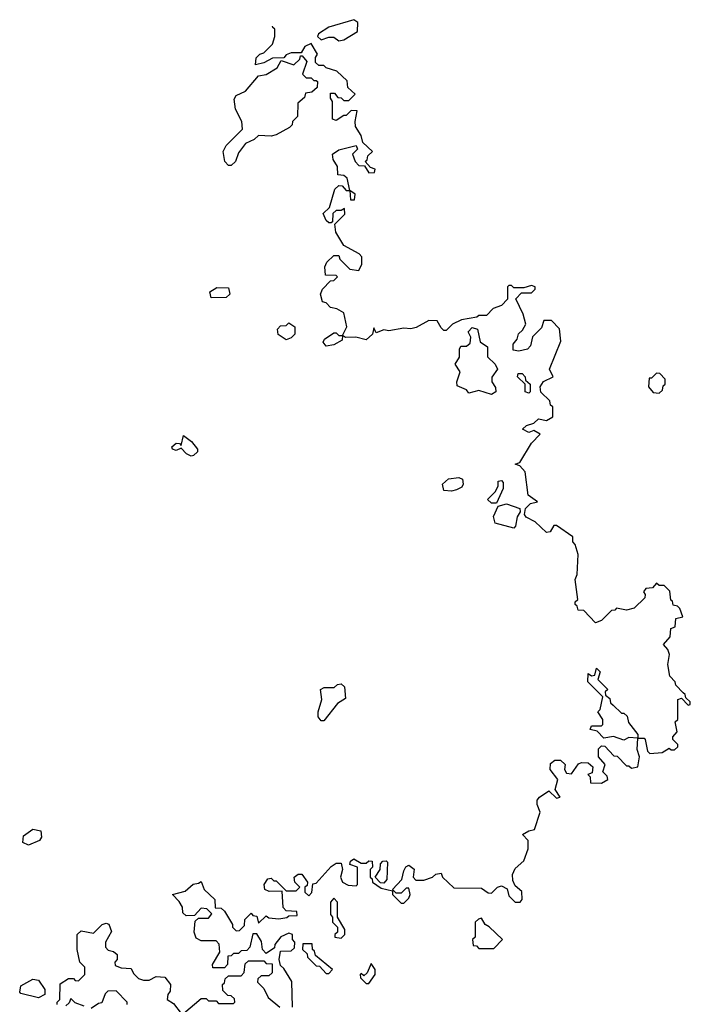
# Model space of a CAD drawing. Extents: x 2470790 to 2659118, y 702284 to 849036.
# Tile 74 of 154: x 2485360 to 2488040, y 837306 to 841242. Entities that reach past the tile are written whole.
import ezdxf

# ---------------------------------------------------------------- set-up
doc = ezdxf.new("R2010")
doc.units = 0

msp = doc.modelspace()

# ---------------------------------------------------------------- linework, layer by layer
at = {"layer": '0CON10XD'}
for points in [[(2486308.3, 837588.3), (2486291.7, 837588.3), (2486280, 837535), (2486268.3, 837521.7), (2486245, 837520), (2486235, 837510), (2486215, 837510), (2486205, 837500), (2486191.7, 837498.3), (2486190, 837465), (2486178.3, 837451.7), (2486131.7, 837451.7), (2486130, 837465), (2486160, 837515), (2486157, 837547), (2486145, 837560), (2486085, 837560), (2486065, 837570), (2486057.5, 837595), (2486061.7, 837638.3), (2486075, 837650), (2486115, 837650), (2486128.3, 837668.3), (2486108.3, 837688.3), (2486085, 837690), (2486058.3, 837661.7), (2486025, 837660), (2486011.7, 837671.7), (2486010, 837695), (2485996.7, 837716.7), (2485970, 837745), (2486021.7, 837758.3), (2486053, 837787), (2486075, 837790), (2486085, 837797.5), (2486097.5, 837765), (2486140, 837725), (2486141.7, 837691.7), (2486165, 837690), (2486178.3, 837678.3), (2486210, 837625), (2486210, 837615), (2486225, 837600), (2486238.3, 837601.7), (2486258.3, 837621.7), (2486260, 837645), (2486285, 837670), (2486291.7, 837661.7), (2486308.3, 837658.3), (2486315, 837630), (2486345, 837660), (2486355, 837652.5), (2486395, 837647.5), (2486427, 837653), (2486435, 837660), (2486468.3, 837661.7), (2486467, 837677), (2486425, 837680), (2486413, 837693), (2486408.3, 837758.3), (2486357, 837757), (2486340, 837765), (2486337.5, 837785), (2486351.7, 837808.3), (2486365, 837810), (2486375, 837800), (2486385, 837800), (2486425, 837760), (2486465, 837760), (2486480, 837775), (2486460, 837795), (2486457.5, 837815), (2486473, 837827), (2486487, 837827), (2486510, 837795), (2486508.3, 837781.7), (2486500, 837775), (2486500, 837755), (2486515, 837740), (2486527, 837753), (2486531.7, 837788.3), (2486545, 837790), (2486605, 837857.5), (2486625, 837870), (2486645, 837870), (2486650, 837845), (2486642.5, 837815), (2486650, 837795), (2486673, 837783), (2486705, 837780), (2486710, 837785), (2486710, 837855), (2486680, 837865), (2486681.7, 837878.3), (2486695, 837887.5), (2486725, 837870), (2486745, 837870), (2486755, 837880), (2486768.3, 837878.3), (2486770, 837855), (2486760, 837845), (2486760, 837815), (2486768.3, 837808.3), (2486770, 837795), (2486805, 837770), (2486850, 837760), (2486850, 837745), (2486885, 837710), (2486895, 837710), (2486915, 837730), (2486920, 837745), (2486915, 837770), (2486905, 837770), (2486885, 837750), (2486865, 837750), (2486850, 837765), (2486887.5, 837805), (2486895, 837840), (2486903.6, 837856.4), (2486915, 837862.5), (2486937, 837847), (2486932.5, 837815), (2486943, 837803), (2486975, 837802.5), (2487010, 837815), (2487023, 837827), (2487045, 837830), (2487050, 837815), (2487095, 837772.5), (2487205, 837770), (2487231.7, 837751.7), (2487245, 837750), (2487270, 837775), (2487285, 837780), (2487308.3, 837768.3), (2487315, 837740), (2487340, 837715), (2487360, 837715), (2487367.5, 837725), (2487367, 837757), (2487340, 837780), (2487330.7, 837800.7), (2487330, 837825), (2487340.7, 837849.3), (2487375, 837880), (2487391.7, 837928.3), (2487391.7, 837961.7), (2487370, 837985), (2487395, 838000), (2487417.5, 838005), (2487440, 838075), (2487427.5, 838105), (2487428.3, 838121.7), (2487437.5, 838135), (2487475, 838160), (2487505, 838130), (2487520, 838135), (2487500, 838165), (2487510, 838205), (2487480, 838245), (2487481.7, 838268.3), (2487498.3, 838281.7), (2487521.7, 838281.7), (2487540, 838265), (2487537.5, 838245), (2487545, 838230), (2487565, 838227.5), (2487593, 838267), (2487605, 838272.5), (2487631.7, 838271.7), (2487650, 838255), (2487648.3, 838231.7), (2487630, 838225), (2487640, 838215), (2487641.7, 838191.7), (2487685, 838190), (2487710, 838205), (2487708.3, 838218.3), (2487690, 838235), (2487700, 838265), (2487672.5, 838295), (2487673, 838327), (2487685, 838340), (2487698.3, 838338.3), (2487735, 838300), (2487748.3, 838298.3), (2487785, 838260), (2487795, 838260), (2487805, 838250), (2487830, 838255), (2487837.5, 838295), (2487827.5, 838325), (2487830, 838370), (2487855, 838370), (2487860, 838365), (2487868.3, 838318.3), (2487878.3, 838308.3), (2487927, 838313), (2487955, 838330), (2487963, 838323), (2487977, 838323), (2487990, 838335), (2487990, 838345), (2487970, 838365), (2487970, 838375), (2487987.5, 838395), (2487980, 838435), (2487990, 838445), (2487990, 838525), (2488005, 838530), (2488031.7, 838501.7), (2488040, 838505), (2488040, 838515), (2488021.7, 838531.7), (2488020, 838545), (2488011.7, 838551.7), (2487981.7, 838581.7), (2487980, 838595), (2487958.3, 838618.3), (2487950, 838665), (2487957.5, 838705), (2487950, 838725), (2487932.5, 838745), (2487960, 838775), (2487961.7, 838808.3), (2487980, 838815), (2487981.7, 838848.3), (2488010, 838855), (2487998.3, 838888.3), (2487988.3, 838898.3), (2487971.7, 838901.7), (2487968.3, 838918.3), (2487961.7, 838921.7), (2487958.3, 838958.3), (2487935, 838980), (2487915, 838980), (2487905, 838990), (2487888.3, 838971.7), (2487861.7, 838968.3), (2487852.5, 838955), (2487860, 838945), (2487858.3, 838931.7), (2487815, 838890), (2487785, 838882.5), (2487745, 838890), (2487738.3, 838881.7), (2487725, 838880), (2487685, 838840), (2487661.7, 838831.7), (2487615, 838880), (2487591.7, 838881.7), (2487588.3, 838898.3), (2487580, 838905), (2487580, 838915), (2487590, 838925), (2487580, 839005), (2487587.5, 839025), (2487592.5, 839105), (2487580, 839145), (2487570, 839155), (2487570, 839175), (2487505, 839220), (2487495, 839220), (2487480, 839195), (2487465, 839192.5), (2487420, 839235), (2487383.6, 839253.6), (2487377.5, 839265), (2487381.7, 839288.3), (2487401.7, 839308.3), (2487430, 839315), (2487391.7, 839341.7), (2487380, 839435), (2487358.3, 839458.3), (2487340, 839465), (2487358.3, 839471.7), (2487405, 839550), (2487440, 839585), (2487415, 839600), (2487395, 839592.5), (2487370, 839605), (2487385, 839620), (2487415, 839630), (2487433, 839647), (2487465, 839640), (2487490, 839655), (2487490, 839695), (2487481.7, 839701.7), (2487478.3, 839718.3), (2487443, 839753), (2487440, 839775), (2487453.6, 839796.4), (2487492.5, 839815), (2487477.5, 839845), (2487523, 839957), (2487517, 840007), (2487485, 840040), (2487455, 840040), (2487445, 840010), (2487410, 839975), (2487401.7, 839938.3), (2487390, 839925), (2487355, 839917.5), (2487331.7, 839921.7), (2487332.5, 839945), (2487347.5, 839965), (2487353, 839987), (2487369.3, 840000.7), (2487382.5, 840025), (2487372.5, 840065), (2487343, 840127), (2487365, 840150), (2487405, 840150), (2487420, 840165), (2487420, 840175), (2487405, 840180), (2487375, 840170), (2487335, 840170), (2487325, 840180), (2487315, 840180), (2487310, 840175), (2487310, 840125), (2487285, 840100), (2487251.7, 840088.3), (2487225, 840060), (2487195, 840060), (2487187, 840053), (2487125, 840042.5), (2487090, 840025), (2487065, 840000), (2487055, 840000), (2487045, 840010), (2487028.3, 840038.3), (2486995, 840040), (2486945, 840012.5), (2486923, 840007), (2486895, 840008.8), (2486835, 839998.8), (2486815, 840002.5), (2486785, 839990), (2486775, 840010), (2486770, 839985), (2486745, 839962.5), (2486703, 839973), (2486662.5, 839972.5), (2486650, 839980), (2486666.7, 840015), (2486655, 840070), (2486627, 840087), (2486601.7, 840091.7), (2486585, 840110), (2486570, 840115), (2486562.5, 840145), (2486570, 840165), (2486601.7, 840198.3), (2486615, 840200), (2486630, 840215), (2486625, 840220), (2486581.7, 840221.7), (2486580, 840255), (2486587, 840273), (2486615, 840300), (2486635, 840300), (2486640, 840285), (2486680, 840245), (2486715, 840240), (2486726.7, 840265), (2486727.5, 840295), (2486717, 840307), (2486655, 840340), (2486623, 840393), (2486620, 840425), (2486660, 840465), (2486658.3, 840488.3), (2486645, 840480), (2486625, 840480), (2486611.7, 840468.3), (2486610, 840435), (2486605, 840430), (2486595, 840430), (2486585, 840440), (2486572.5, 840467.5), (2486598.3, 840491.7), (2486620, 840565), (2486635, 840580), (2486648.3, 840578.3), (2486665, 840560), (2486680, 840560), (2486681.7, 840521.7), (2486698.3, 840521.7), (2486700, 840545), (2486680, 840560), (2486668.3, 840608.3), (2486655, 840620), (2486631.7, 840621.7), (2486630, 840655), (2486613, 840683), (2486610, 840705), (2486635, 840722.5), (2486705, 840740), (2486710, 840725), (2486690, 840705), (2486700, 840675), (2486715, 840660), (2486738.3, 840658.3), (2486755, 840630), (2486778.3, 840631.7), (2486780, 840645), (2486761.7, 840651.7), (2486740, 840675), (2486748.3, 840681.7), (2486751.7, 840698.3), (2486770, 840715), (2486731.7, 840751.7), (2486725, 840780), (2486702.5, 840815), (2486700, 840835), (2486708.3, 840878.3), (2486685, 840880), (2486665, 840860), (2486655, 840860), (2486625, 840840), (2486610, 840845), (2486610, 840915), (2486601.7, 840928.3), (2486601.7, 840948.3), (2486618.3, 840948.3), (2486631.7, 840931.7), (2486645, 840930), (2486655, 840920), (2486675, 840920), (2486700, 840945), (2486671.7, 840971.7), (2486668.3, 840998.3), (2486627, 841037), (2486585, 841050), (2486575, 841060), (2486555, 841060), (2486541.7, 841071.7), (2486541.7, 841091.7), (2486550, 841105), (2486525, 841147.5), (2486500, 841135), (2486485, 841110), (2486445, 841110), (2486425, 841102.5), (2486415, 841090), (2486370.7, 841089.3), (2486335, 841070), (2486302.5, 841062.5), (2486305, 841090), (2486320, 841105), (2486335, 841110), (2486370, 841145), (2486380, 841175), (2486380, 841205), (2486371.7, 841211.7), (2486370.6, 841217)], [(2486635, 841157.5), (2486655, 841162.5), (2486710, 841195), (2486711.7, 841231.7), (2486695, 841242.5), (2486595, 841212.5), (2486553.6, 841186.4), (2486550, 841175), (2486565, 841162.5), (2486595, 841173.3), (2486615, 841172.5), (2486635, 841157.5)], [(2486205, 840660), (2486195, 840660), (2486180, 840675), (2486172.5, 840715), (2486185, 840740), (2486250, 840805), (2486247.5, 840835), (2486222.5, 840885), (2486217.5, 840925), (2486225, 840940), (2486263, 840957), (2486315, 841017.5), (2486345, 841023.3), (2486389.3, 841050.7), (2486405, 841080), (2486455, 841062.5), (2486480, 841085), (2486481.7, 841098.3), (2486488.3, 841098.3), (2486507.5, 841075), (2486490, 841025), (2486505, 841010), (2486525, 841010), (2486535, 841000), (2486545, 841000), (2486550, 840995), (2486548.3, 840971.7), (2486527, 840953), (2486501.7, 840948.3), (2486498.3, 840931.7), (2486471.7, 840908.3), (2486470, 840855), (2486450, 840835), (2486448.3, 840821.7), (2486438.3, 840811.7), (2486385, 840782.5), (2486365, 840777.5), (2486315, 840780), (2486297, 840763), (2486263, 840747), (2486235, 840710), (2486222.5, 840675), (2486205, 840660)], [(2486125, 840130), (2486120, 840155), (2486148.3, 840171.7), (2486195, 840170), (2486200, 840145), (2486185, 840132.5), (2486125, 840130)], [(2486425, 839962.5), (2486393.6, 839983.6), (2486390, 840005), (2486401.7, 840018.3), (2486425, 840020), (2486435, 840030), (2486460, 840015), (2486460, 839985), (2486445, 839970), (2486425, 839962.5)], [(2487245, 839743.8), (2487195, 839760), (2487155, 839750), (2487145, 839762.5), (2487108.3, 839778.3), (2487107.5, 839795), (2487120, 839835), (2487100, 839865), (2487117, 839893), (2487117.5, 839925), (2487123.3, 839936.7), (2487145, 839937.5), (2487160.7, 839949.3), (2487163, 839973), (2487152.5, 839995), (2487168.3, 840011.7), (2487190, 840005), (2487200, 839955), (2487230, 839935), (2487230, 839895), (2487260, 839865), (2487270, 839845), (2487247, 839813), (2487247.5, 839795), (2487261.7, 839771.7), (2487262.5, 839755), (2487245, 839743.8)], [(2486585, 839937.5), (2486573, 839953), (2486577.5, 839965), (2486615, 839990), (2486625, 839990), (2486635, 839980), (2486650, 839980), (2486648.3, 839961.7), (2486615, 839943.3), (2486585, 839937.5)], [(2487395, 839750), (2487380, 839755), (2487380, 839785), (2487350, 839815), (2487351.7, 839828.3), (2487368.3, 839828.3), (2487380, 839815), (2487381.7, 839801.7), (2487400, 839785), (2487400, 839755), (2487395, 839750)], [(2487915, 839750), (2487928.3, 839761.7), (2487931.7, 839778.3), (2487940, 839785), (2487940, 839805), (2487918.3, 839828.3), (2487905, 839830), (2487885, 839810), (2487875, 839810), (2487872.5, 839775), (2487891.7, 839751.7), (2487915, 839750)], [(2486045, 839497.5), (2486026.4, 839506.4), (2486005, 839530), (2485985, 839520), (2485970, 839525), (2485967.5, 839535), (2485985, 839550), (2485998.3, 839548.3), (2486005, 839540), (2486015, 839580), (2486046.4, 839556.4), (2486070, 839525), (2486070, 839515), (2486055, 839500), (2486045, 839497.5)], [(2487085, 839357.5), (2487055, 839360), (2487050, 839385), (2487073, 839407), (2487115, 839412.5), (2487130, 839405), (2487132.5, 839385), (2487126.4, 839373.6), (2487105, 839363.3), (2487085, 839357.5)], [(2487265, 839310), (2487245, 839310), (2487230, 839325), (2487260, 839355), (2487271.7, 839378.3), (2487272.5, 839397.5), (2487285, 839400), (2487291.7, 839391.7), (2487291.7, 839368.3), (2487265, 839310)], [(2487335, 839210), (2487260, 839230), (2487253.6, 839256.4), (2487271.7, 839298.3), (2487305, 839307.5), (2487358.3, 839288.3), (2487360, 839275), (2487347.5, 839255), (2487341.7, 839218.3), (2487335, 839210)], [(2487775, 838362.5), (2487733, 838377), (2487695, 838370), (2487668.3, 838398.3), (2487640, 838405), (2487645, 838420), (2487685, 838420), (2487690, 838425), (2487690, 838445), (2487670, 838475), (2487680, 838485), (2487690, 838535), (2487630, 838595), (2487631.7, 838628.3), (2487645, 838620), (2487658.3, 838621.7), (2487665, 838650), (2487680, 838635), (2487670, 838605), (2487710, 838565), (2487700, 838555), (2487701.7, 838541.7), (2487718.3, 838528.3), (2487721.7, 838511.7), (2487731.7, 838501.7), (2487765, 838470), (2487775, 838470), (2487788.3, 838458.3), (2487793, 838433), (2487830, 838385), (2487830, 838370), (2487795, 838372.5), (2487775, 838362.5)], [(2486575, 838440), (2486565, 838440), (2486552.5, 838455), (2486552.5, 838475), (2486567.5, 838525), (2486562.5, 838565), (2486577, 838573), (2486617, 838573), (2486630, 838585), (2486645, 838587.5), (2486657.5, 838575), (2486661.7, 838528.3), (2486630.7, 838509.3), (2486575, 838440)], [(2485395, 837942.5), (2485373, 837953), (2485375, 837980), (2485413, 838007), (2485445, 838000), (2485447.5, 837975), (2485439.5, 837960.5), (2485395, 837942.5)], [(2486815, 837790), (2486801.7, 837791.7), (2486780, 837815), (2486800, 837845), (2486801.7, 837868.3), (2486811.7, 837878.3), (2486825, 837880), (2486830, 837875), (2486827.5, 837805), (2486815, 837790)], [(2486645, 837570), (2486660, 837585), (2486660, 837605), (2486630, 837655), (2486630, 837715), (2486615, 837730), (2486602.5, 837715), (2486602.5, 837665), (2486610, 837655), (2486610, 837635), (2486630, 837615), (2486630, 837595), (2486620, 837585), (2486620, 837575), (2486645, 837570)], [(2487255, 837530), (2487290, 837565), (2487236.4, 837616.4), (2487220, 837625), (2487205, 837650), (2487193, 837647), (2487180, 837635), (2487180, 837575), (2487170, 837565), (2487171.7, 837541.7), (2487185, 837540), (2487195, 837530), (2487255, 837530)], [(2485510, 837305), (2485510, 837315), (2485520, 837325), (2485521.7, 837388.3), (2485555, 837410), (2485575, 837410), (2485581.7, 837401.7), (2485595, 837400), (2485620, 837425), (2485620, 837455), (2485600, 837475), (2485590, 837525), (2485590, 837585), (2485605, 837600), (2485655, 837590), (2485690, 837625), (2485705, 837630), (2485716.4, 837626.4), (2485727, 837597), (2485702.5, 837555), (2485702.5, 837535), (2485713, 837523), (2485735, 837517.5), (2485750, 837505), (2485750, 837485), (2485740, 837475), (2485741.7, 837461.7), (2485765, 837452.5), (2485805, 837450), (2485815, 837430), (2485835, 837410), (2485855, 837402.5), (2485877, 837403), (2485905, 837417.5), (2485940, 837415), (2485962.5, 837385), (2485961.7, 837358.3), (2485952.5, 837345), (2485950, 837325), (2485975, 837310), (2486005, 837270)], [(2486450, 837295), (2486447, 837397), (2486415, 837450), (2486401.7, 837461.7), (2486397.5, 837485), (2486401.7, 837518.3), (2486445, 837520), (2486458.3, 837531.7), (2486460, 837555), (2486450, 837565), (2486450, 837585), (2486435, 837590), (2486403.9, 837576.1), (2486380, 837545), (2486378.3, 837531.7), (2486345, 837510), (2486330, 837525), (2486327, 837557), (2486308.3, 837588.3)], [(2486595, 837430), (2486610, 837445), (2486541.7, 837501.7), (2486538.3, 837518.3), (2486530, 837525), (2486528.3, 837548.3), (2486491.7, 837548.3), (2486490, 837525), (2486508.3, 837508.3), (2486510, 837495), (2486545, 837460), (2486558.3, 837458.3), (2486585, 837430), (2486595, 837430)], [(2486015, 837270), (2486085, 837330), (2486105, 837330), (2486115, 837320), (2486145, 837320), (2486155, 837310), (2486215, 837310), (2486220, 837315), (2486218.3, 837328.3), (2486205, 837340), (2486191.7, 837341.7), (2486171.7, 837361.7), (2486170, 837385), (2486178.3, 837391.7), (2486181.7, 837408.3), (2486195, 837420), (2486245, 837420), (2486257, 837433), (2486261.7, 837468.3), (2486275, 837480), (2486335, 837480), (2486345, 837470), (2486368.3, 837468.3), (2486368.3, 837431.7), (2486355, 837420), (2486325, 837420), (2486311.7, 837408.3), (2486310, 837395), (2486335, 837370), (2486353.6, 837333.6), (2486400, 837295)], [(2486755, 837390), (2486780, 837425), (2486780, 837445), (2486765, 837470), (2486748.3, 837431.7), (2486735, 837420), (2486725, 837430), (2486720, 837425), (2486721.7, 837411.7), (2486745, 837390), (2486755, 837390)], [(2485435, 837332.5), (2485365, 837350), (2485360, 837355), (2485365, 837380), (2485413, 837407), (2485435, 837402.5), (2485460, 837365), (2485460, 837345), (2485435, 837332.5)], [(2485790, 837305), (2485790, 837315), (2485745, 837360), (2485711.7, 837358.3), (2485701.7, 837348.3), (2485688.3, 837311.7), (2485675, 837310), (2485645, 837290)], [(2485618.3, 837298.3), (2485581.7, 837311.7), (2485565, 837330), (2485558.3, 837311.7), (2485545, 837300)]]:
    msp.add_lwpolyline(points, dxfattribs=at)

doc.saveas('drawing.dxf')
